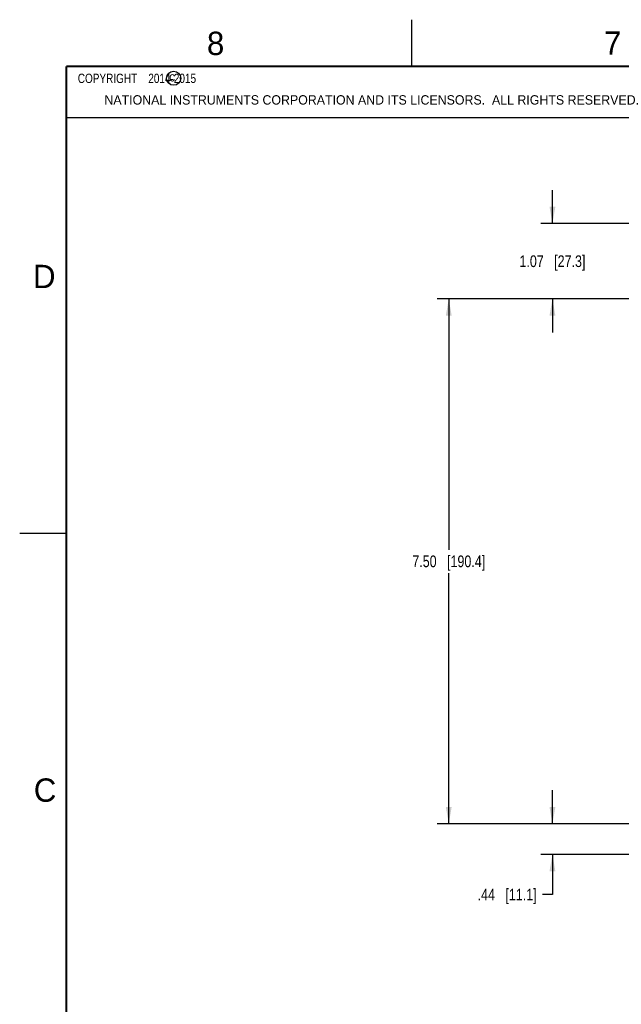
# Model space of a CAD drawing. Header units: inches. Extents: x 0 to 34, y 0 to 22.
# Tile 38 of 125: x 0 to 6.4, y 11.5 to 22. Entities that reach past the tile are written whole.
import ezdxf

# ---------------------------------------------------------------- set-up
doc = ezdxf.new("R2010")
doc.units = ezdxf.units.IN
doc.header["$LTSCALE"] = 1.87
doc.header["$MEASUREMENT"] = 0
doc.layers.get('0').update_dxf_attribs({"linetype": 'CONTINUOUS'})
doc.layers.add('DETAIL', color=7, linetype='CONTINUOUS')
doc.layers.add('DIMENSIONS', color=7, linetype='CONTINUOUS')
doc.styles.get("Standard").update_dxf_attribs({"font": 'txt', "width": 0.8})
doc.styles.add('TEXTSTYLE_2', font='txt')
doc.dimstyles.new('DIMSTYLE_1', dxfattribs={"dimtxt": 0.125, "dimasz": 0.18, "dimexe": 0.125, "dimexo": 0.0625, "dimgap": 0.0625, "dimtad": 0, "dimtih": 1, "dimtoh": 1, "dimlfac": 1.333333, "dimzin": 4, "dimdsep": 46, "dimtxsty": 'STANDARD', "dimblk": '_FILLED', "dimblk1": '_FILLED', "dimblk2": '_FILLED', "dimcen": 0.09, "dimadec": 0, "dimazin": 0, "dimtp": 0.001, "dimtm": 0.001, "dimtfac": 1, "dimtofl": 0, "dimtmove": 0, "dimatfit": 3, "dimldrblk": '_FILLED', "dimfxl": 1, "dimtolj": 1, "dimtzin": 4, "dimarcsym": 0})

# ---------------------------------------------------------------- blocks, each defined once
blk = doc.blocks.new('_FILLED')
at = {"color": 0, "linetype": 'BYBLOCK'}
blk.add_solid([(0, 0), (-1, 0.174), (-1, -0.174)], dxfattribs=at)
blk = doc.blocks.new('*D0')
at = {"layer": 'DIMENSIONS', "color": 2, "linetype": 'CONTINUOUS'}
for p, q in [((6.691, 19.011), (4.469, 19.011)), ((4.594, 19.011), (4.594, 16.324)), ((4.594, 13.388), (4.594, 16.074)), ((6.796, 13.388), (4.469, 13.388))]:
    blk.add_line(p, q, dxfattribs=at)
at = {"layer": 'DIMENSIONS', "color": 2, "linetype": 'CONTINUOUS', "xscale": 0.18, "yscale": 0.18, "zscale": 0.18}
for p, rotation in [((4.594, 19.011), 90), ((4.594, 13.388), 270)]:
    blk.add_blockref('_FILLED', p, dxfattribs=dict(at, rotation=rotation))
at = {"layer": 'DIMENSIONS', "color": 2, "linetype": 'CONTINUOUS', "insert": (4.594, 16.262), "char_height": 0.125, "width": 1.225, "attachment_point": 2, "line_spacing_factor": 0.9}
blk.add_mtext('7.50{\\Ftxt.shx;\\W1.000000;\\H0.125000; }[190.4]', dxfattribs=at)
blk = doc.blocks.new('*D3')
at = {"layer": 'DIMENSIONS', "color": 2, "linetype": 'CONTINUOUS'}
for p, q in [((5.704, 19.816), (5.704, 20.176)), ((13.325, 19.816), (5.579, 19.816)), ((6.691, 19.011), (5.579, 19.011)), ((5.704, 19.011), (5.704, 18.651))]:
    blk.add_line(p, q, dxfattribs=at)
at = {"layer": 'DIMENSIONS', "color": 2, "linetype": 'CONTINUOUS', "xscale": 0.18, "yscale": 0.18, "zscale": 0.18}
for p, rotation in [((5.704, 19.816), 270), ((5.704, 19.011), 90)]:
    blk.add_blockref('_FILLED', p, dxfattribs=dict(at, rotation=rotation))
at = {"layer": 'DIMENSIONS', "color": 2, "linetype": 'CONTINUOUS', "insert": (5.704, 19.476), "char_height": 0.125, "width": 1.125, "attachment_point": 2, "line_spacing_factor": 0.9}
blk.add_mtext('1.07{\\Ftxt.shx;\\W1.000000;\\H0.125000; }[27.3]', dxfattribs=at)
blk = doc.blocks.new('*D4')
at = {"layer": 'DIMENSIONS', "color": 2, "linetype": 'CONTINUOUS'}
for p, q in [((5.704, 13.388), (5.704, 13.748)), ((6.796, 13.388), (5.579, 13.388)), ((10.861, 13.061), (5.579, 13.061)), ((5.704, 13.061), (5.704, 12.63)), ((5.704, 12.63), (5.598, 12.63))]:
    blk.add_line(p, q, dxfattribs=at)
at = {"layer": 'DIMENSIONS', "color": 2, "linetype": 'CONTINUOUS', "xscale": 0.18, "yscale": 0.18, "zscale": 0.18}
for p, rotation in [((5.704, 13.388), 270), ((5.704, 13.061), 90)]:
    blk.add_blockref('_FILLED', p, dxfattribs=dict(at, rotation=rotation))
at = {"layer": 'DIMENSIONS', "color": 2, "linetype": 'CONTINUOUS', "insert": (5.535, 12.693), "char_height": 0.125, "width": 1.025, "attachment_point": 3, "line_spacing_factor": 0.9}
blk.add_mtext('.44{\\Ftxt.shx;\\W1.000000;\\H0.125000; }[11.1]', dxfattribs=at)

msp = doc.modelspace()

# ---------------------------------------------------------------- linework, layer by layer
at = {"color": 2, "linetype": 'CONTINUOUS'}
for p, q in [((4.20002, 21.5), (4.20002, 22)), ((0.50003, 21.5), (8.25003, 21.5)), ((0.50003, 21.5), (0.50003, 20.95313)), ((0.50003, 21.5), (8.25003, 21.5)), ((0.50003, 21.5), (0.50003, 20.95313)), ((0.50003, 21.5), (8.25003, 21.5)), ((0.50003, 21.5), (0.50003, 20.95313)), ((0.50003, 20.95313), (8.25003, 20.95313)), ((0.50003, 20.95313), (8.25003, 20.95313)), ((0.50003, 20.95313), (8.25003, 20.95313)), ((0.00002, 16.5), (0.50002, 16.5))]:
    msp.add_line(p, q, dxfattribs=at)
at = {"color": 7, "linetype": 'CONTINUOUS', "const_width": 0.02}
for points in [[(0.50002, 21.5), (0.50002, 0.5)], [(33.50002, 21.5), (0.50002, 21.5)]]:
    msp.add_lwpolyline(points, dxfattribs=at)
at = {"color": 2, "linetype": 'CONTINUOUS'}
msp.add_circle((1.64841, 21.37268), 0.0754, dxfattribs=at)

# ---------------------------------------------------------------- texts
at = {"color": 2, "linetype": 'CONTINUOUS', "attachment_point": 1, "line_spacing_factor": 0.9, "style": 'TEXTSTYLE_2'}
for s, insert, char_height, width in [('8', (2.00464, 21.87133), 0.25, 0.25), ('7', (6.25565, 21.87429), 0.25, 0.25), ('c', (1.59898, 21.43883), 0.1, 0.1), ('NATIONAL INSTRUMENTS CORPORATION AND ITS LICENSORS.  ALL RIGHTS RESERVED.', (0.90712, 21.19112), 0.1, 7.3), ('D', (0.14243, 19.375), 0.25, 0.25), ('C', (0.15083, 13.87462), 0.25, 0.25)]:
    msp.add_mtext(s, dxfattribs=dict(at, insert=insert, char_height=char_height, width=width))
at = {"layer": 'DETAIL', "color": 2, "linetype": 'CONTINUOUS', "insert": (0.56253, 21.42188), "char_height": 0.1, "width": 1.92, "attachment_point": 1, "line_spacing_factor": 0.9}
msp.add_mtext('  COPYRIGHT    2014-2015', dxfattribs=at)
msp.add_mtext('  COPYRIGHT    2014-2015', dxfattribs=at)
msp.add_mtext('  COPYRIGHT    2014-2015', dxfattribs=at)

# ---------------------------------------------------------------- dimensions: what is measured, and where the dimension line sits
at = {"layer": 'DIMENSIONS', "color": 2, "linetype": 'CONTINUOUS'}
for base, p1, p2, angle, picture, middle in [((5.7038, 19.81589), (6.75374, 19.01064), (13.38749, 19.81589), 90, '*D3', (5.7038, 19.41326)), ((4.5945, 13.3883), (6.75374, 19.01064), (6.85874, 13.3883), 270, '*D0', (4.5945, 16.19947)), ((5.7038, 13.3883), (10.9237, 13.06113), (6.85874, 13.3883), 90, '*D4', (5.02296, 12.63))]:
    dim = msp.add_linear_dim(base=base, p1=p1, p2=p2, angle=angle, dimstyle='DIMSTYLE_1', dxfattribs=at)
    dim.commit()
    dim.dimension.update_dxf_attribs({"geometry": picture, "text_midpoint": middle, "dimtype": 160})

doc.saveas('drawing.dxf')
